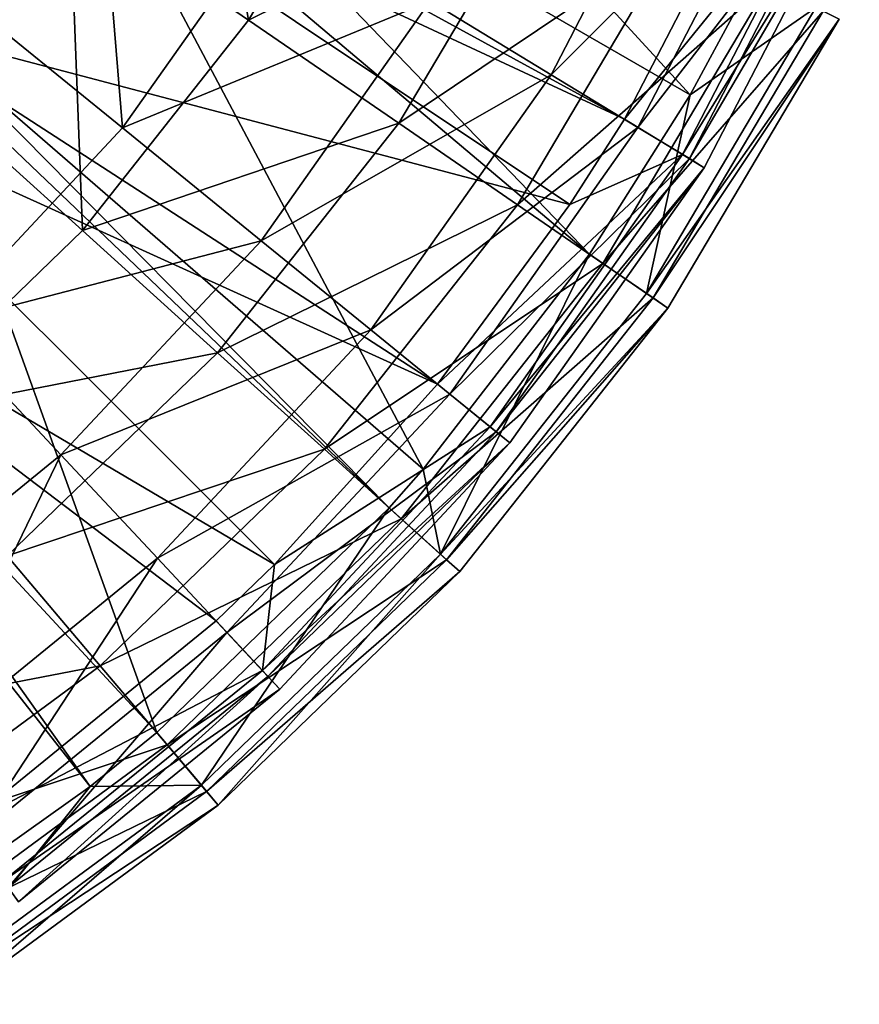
# Model space of a CAD drawing. Extents: x 1 to 221, y -110 to 110.
# Tile 41 of 85: x 173 to 210, y -93 to -50. Entities that reach past the tile are written whole.
import ezdxf

# ---------------------------------------------------------------- set-up
doc = ezdxf.new("R2010")
doc.units = 0
doc.header["$LTSCALE"] = 25.4
doc.layers.get('0').update_dxf_attribs({"color": 13, "linetype": 'CONTINUOUS'})

# ---------------------------------------------------------------- blocks, each defined once
blk = doc.blocks.new('CAMELEON-PEAR-S-8534_STL_1')
at = {"color": 254}
mesh = blk.add_polyface(dxfattribs=at)
corners = [(181.909, -30.169, 241.818), (177.757, -38.484, 241.818), (202.753, -52.915, 140)]
mesh.append_faces([[corners[k] for k in face] for face in [(0, 1, 2)]], dxfattribs={"color": 254})
mesh = blk.add_polyface(dxfattribs=at)
corners = [(181.909, -30.169, 241.818), (202.753, -52.915, 140), (205.556, -47.73, 140)]
mesh.append_faces([[corners[k] for k in face] for face in [(0, 1, 2)]], dxfattribs={"color": 254})
mesh = blk.add_polyface(dxfattribs=at)
corners = [(180.951, -35.297, 32.701), (183.445, -49.662, 43.668), (175.623, -44.292, 32.701), (189.419, -39.576, 43.668)]
mesh.append_faces([[corners[k] for k in face] for face in [(0, 1, 2), (1, 0, 3)]], dxfattribs={"vtx0": -1, "color": 254})
mesh = blk.add_polyface(dxfattribs=at)
corners = [(202.967, -39.903, 69.597), (191.393, -48.827, 56.773), (196.678, -52.04, 69.597), (197.294, -37.439, 56.773)]
mesh.append_faces([[corners[k] for k in face] for face in [(0, 1, 2), (1, 0, 3)]], dxfattribs={"vtx0": -1, "color": 254})
mesh = blk.add_polyface(dxfattribs=at)
corners = [(166.679, -38.152, 23.077), (169.144, -52.496, 32.701), (161.098, -45.219, 23.077), (175.623, -44.292, 32.701)]
mesh.append_faces([[corners[k] for k in face] for face in [(0, 1, 2), (1, 0, 3)]], dxfattribs={"vtx0": -1, "color": 254})
mesh = blk.add_polyface(dxfattribs=at)
corners = [(177.757, -38.484, 241.818), (176.153, -41.136, 241.818), (198.352, -59.894, 140)]
mesh.append_faces([[corners[k] for k in face] for face in [(0, 1, 2)]], dxfattribs={"color": 254})
mesh = blk.add_polyface(dxfattribs=at)
corners = [(177.757, -38.484, 241.818), (198.352, -59.894, 140), (202.753, -52.915, 140)]
mesh.append_faces([[corners[k] for k in face] for face in [(0, 1, 2)]], dxfattribs={"color": 254})
mesh = blk.add_polyface(dxfattribs=at)
corners = [(172.965, -39.12, 252.287), (169.269, -50.403, 241.818), (176.153, -41.136, 241.818)]
mesh.append_faces([[corners[k] for k in face] for face in [(0, 1, 2)]], dxfattribs={"color": 254})
mesh = blk.add_polyface(dxfattribs=at)
corners = [(183.445, -49.662, 43.668), (196.527, -43.168, 55.787), (190.011, -54.168, 55.787), (189.419, -39.576, 43.668)]
mesh.append_faces([[corners[k] for k in face] for face in [(0, 1, 2), (1, 0, 3)]], dxfattribs={"vtx0": -1, "color": 254})
mesh = blk.add_polyface(dxfattribs=at)
corners = [(177.932, -54.371, 44.874), (176.753, -39.924, 34.106), (170.705, -48.492, 34.106), (184.713, -44.764, 44.874)]
mesh.append_faces([[corners[k] for k in face] for face in [(0, 1, 2), (1, 0, 3)]], dxfattribs={"vtx0": -1, "color": 254})
mesh = blk.add_polyface(dxfattribs=at)
corners = [(207.044, -41.674, 83.124), (196.678, -52.04, 69.597), (200.475, -54.35, 83.124), (202.967, -39.903, 69.597)]
mesh.append_faces([[corners[k] for k in face] for face in [(0, 1, 2), (1, 0, 3)]], dxfattribs={"vtx0": -1, "color": 254})
mesh = blk.add_polyface(dxfattribs=at)
corners = [(174.527, -40.108, 241.273), (199.88, -53.988, 139.455), (173.497, -41.692, 241.273)]
mesh.append_faces([[corners[k] for k in face] for face in [(0, 1, 2)]], dxfattribs={"color": 254})
mesh = blk.add_polyface(dxfattribs=at)
corners = [(174.527, -40.108, 241.273), (206.405, -41.396, 139.455), (199.88, -53.988, 139.455)]
mesh.append_faces([[corners[k] for k in face] for face in [(0, 1, 2)]], dxfattribs={"color": 254})
mesh = blk.add_polyface(dxfattribs=at)
corners = [(176.153, -41.136, 241.818), (169.269, -50.403, 241.818), (191.082, -69.304, 140)]
mesh.append_faces([[corners[k] for k in face] for face in [(0, 1, 2)]], dxfattribs={"color": 254})
mesh = blk.add_polyface(dxfattribs=at)
corners = [(176.153, -41.136, 241.818), (191.082, -69.304, 140), (198.352, -59.894, 140)]
mesh.append_faces([[corners[k] for k in face] for face in [(0, 1, 2)]], dxfattribs={"color": 254})
mesh = blk.add_polyface(dxfattribs=at)
corners = [(173.497, -41.692, 241.273), (167.272, -49.763, 241.273), (164.558, -47.359, 251.36)]
mesh.append_faces([[corners[k] for k in face] for face in [(0, 1, 2)]], dxfattribs={"color": 254})
mesh = blk.add_polyface(dxfattribs=at)
corners = [(173.497, -41.692, 241.273), (197.496, -57.727, 139.455), (167.272, -49.763, 241.273)]
mesh.append_faces([[corners[k] for k in face] for face in [(0, 1, 2)]], dxfattribs={"color": 254})
mesh = blk.add_polyface(dxfattribs=at)
corners = [(173.497, -41.692, 241.273), (199.88, -53.988, 139.455), (197.496, -57.727, 139.455)]
mesh.append_faces([[corners[k] for k in face] for face in [(0, 1, 2)]], dxfattribs={"color": 254})
mesh = blk.add_polyface(dxfattribs=at)
corners = [(199.88, -53.988, 139.455), (209.13, -42.58, 125.53), (202.419, -55.532, 125.53), (206.405, -41.396, 139.455)]
mesh.append_faces([[corners[k] for k in face] for face in [(0, 1, 2), (1, 0, 3)]], dxfattribs={"vtx0": -1, "color": 254})
mesh = blk.add_polyface(dxfattribs=at)
corners = [(209.453, -42.72, 97.118), (200.475, -54.35, 83.124), (202.72, -55.714, 97.118), (207.044, -41.674, 83.124)]
mesh.append_faces([[corners[k] for k in face] for face in [(0, 1, 2), (1, 0, 3)]], dxfattribs={"vtx0": -1, "color": 254})
mesh = blk.add_polyface(dxfattribs=at)
corners = [(202.419, -55.532, 125.53), (210.152, -43.024, 111.336), (203.371, -56.111, 111.336), (209.13, -42.58, 125.53)]
mesh.append_faces([[corners[k] for k in face] for face in [(0, 1, 2), (1, 0, 3)]], dxfattribs={"vtx0": -1, "color": 254})
mesh = blk.add_polyface(dxfattribs=at)
corners = [(210.152, -43.024, 111.336), (202.72, -55.714, 97.118), (203.371, -56.111, 111.336), (209.453, -42.72, 97.118)]
mesh.append_faces([[corners[k] for k in face] for face in [(0, 1, 2), (1, 0, 3)]], dxfattribs={"vtx0": -1, "color": 254})
mesh = blk.add_polyface(dxfattribs=at)
corners = [(190.011, -54.168, 55.787), (202.149, -46.009, 68.849), (195.205, -57.734, 68.849), (196.527, -43.168, 55.787)]
mesh.append_faces([[corners[k] for k in face] for face in [(0, 1, 2), (1, 0, 3)]], dxfattribs={"vtx0": -1, "color": 254})
mesh = blk.add_polyface(dxfattribs=at)
corners = [(175.623, -44.292, 32.701), (176.181, -58.861, 43.668), (169.144, -52.496, 32.701), (183.445, -49.662, 43.668)]
mesh.append_faces([[corners[k] for k in face] for face in [(0, 1, 2), (1, 0, 3)]], dxfattribs={"vtx0": -1, "color": 254})
mesh = blk.add_polyface(dxfattribs=at)
corners = [(191.393, -48.827, 56.773), (177.932, -54.371, 44.874), (183.997, -59.305, 56.773), (184.713, -44.764, 44.874)]
mesh.append_faces([[corners[k] for k in face] for face in [(0, 1, 2), (1, 0, 3)]], dxfattribs={"vtx0": -1, "color": 254})
mesh = blk.add_polyface(dxfattribs=at)
corners = [(195.205, -57.734, 68.849), (206.19, -48.05, 82.626), (198.937, -60.296, 82.626), (202.149, -46.009, 68.849)]
mesh.append_faces([[corners[k] for k in face] for face in [(0, 1, 2), (1, 0, 3)]], dxfattribs={"vtx0": -1, "color": 254})
mesh = blk.add_polyface(dxfattribs=at)
corners = [(205.556, -47.73, 140), (202.753, -52.915, 140), (208.258, -49.096, 125.818)]
mesh.append_faces([[corners[k] for k in face] for face in [(0, 1, 2)]], dxfattribs={"color": 254})
mesh = blk.add_polyface(dxfattribs=at)
corners = [(198.937, -60.296, 82.626), (208.577, -49.257, 96.879), (201.142, -61.81, 96.879), (206.19, -48.05, 82.626)]
mesh.append_faces([[corners[k] for k in face] for face in [(0, 1, 2), (1, 0, 3)]], dxfattribs={"vtx0": -1, "color": 254})
mesh = blk.add_polyface(dxfattribs=at)
corners = [(169.906, -62.965, 44.874), (170.705, -48.492, 34.106), (163.547, -56.156, 34.106), (177.932, -54.371, 44.874)]
mesh.append_faces([[corners[k] for k in face] for face in [(0, 1, 2), (1, 0, 3)]], dxfattribs={"vtx0": -1, "color": 254})
mesh = blk.add_polyface(dxfattribs=at)
corners = [(196.678, -52.04, 69.597), (183.997, -59.305, 56.773), (188.795, -63.209, 69.597), (191.393, -48.827, 56.773)]
mesh.append_faces([[corners[k] for k in face] for face in [(0, 1, 2), (1, 0, 3)]], dxfattribs={"vtx0": -1, "color": 254})
mesh = blk.add_polyface(dxfattribs=at)
corners = [(208.258, -49.096, 125.818), (202.753, -52.915, 140), (200.847, -61.607, 125.818)]
mesh.append_faces([[corners[k] for k in face] for face in [(0, 1, 2)]], dxfattribs={"color": 254})
mesh = blk.add_polyface(dxfattribs=at)
corners = [(209.271, -49.607, 111.36), (200.847, -61.607, 125.818), (201.783, -62.249, 111.36), (208.258, -49.096, 125.818)]
mesh.append_faces([[corners[k] for k in face] for face in [(0, 1, 2), (1, 0, 3)]], dxfattribs={"vtx0": -1, "color": 254})
mesh = blk.add_polyface(dxfattribs=at)
corners = [(201.142, -61.81, 96.879), (209.271, -49.607, 111.36), (201.783, -62.249, 111.36), (208.577, -49.257, 96.879)]
mesh.append_faces([[corners[k] for k in face] for face in [(0, 1, 2), (1, 0, 3)]], dxfattribs={"vtx0": -1, "color": 254})
mesh = blk.add_polyface(dxfattribs=at)
corners = [(167.272, -49.763, 241.273), (191.702, -65.574, 139.455), (164.165, -53.064, 241.273)]
mesh.append_faces([[corners[k] for k in face] for face in [(0, 1, 2)]], dxfattribs={"color": 254})
mesh = blk.add_polyface(dxfattribs=at)
corners = [(167.272, -49.763, 241.273), (197.496, -57.727, 139.455), (191.702, -65.574, 139.455)]
mesh.append_faces([[corners[k] for k in face] for face in [(0, 1, 2)]], dxfattribs={"color": 254})
mesh = blk.add_polyface(dxfattribs=at)
corners = [(176.181, -58.861, 43.668), (190.011, -54.168, 55.787), (182.087, -64.203, 55.787), (183.445, -49.662, 43.668)]
mesh.append_faces([[corners[k] for k in face] for face in [(0, 1, 2), (1, 0, 3)]], dxfattribs={"vtx0": -1, "color": 254})
mesh = blk.add_polyface(dxfattribs=at)
corners = [(169.269, -50.403, 241.818), (168.712, -51.039, 241.818), (189.59, -70.989, 140)]
mesh.append_faces([[corners[k] for k in face] for face in [(0, 1, 2)]], dxfattribs={"color": 254})
mesh = blk.add_polyface(dxfattribs=at)
corners = [(169.269, -50.403, 241.818), (189.59, -70.989, 140), (191.082, -69.304, 140)]
mesh.append_faces([[corners[k] for k in face] for face in [(0, 1, 2)]], dxfattribs={"color": 254})
mesh = blk.add_polyface(dxfattribs=at)
corners = [(159.779, -59.619, 241.818), (179.428, -80.817, 140), (168.712, -51.039, 241.818)]
mesh.append_faces([[corners[k] for k in face] for face in [(0, 1, 2)]], dxfattribs={"color": 254})
mesh = blk.add_polyface(dxfattribs=at)
corners = [(168.712, -51.039, 241.818), (179.428, -80.817, 140), (189.59, -70.989, 140)]
mesh.append_faces([[corners[k] for k in face] for face in [(0, 1, 2)]], dxfattribs={"color": 254})
mesh = blk.add_polyface(dxfattribs=at)
corners = [(200.475, -54.35, 83.124), (188.795, -63.209, 69.597), (192.242, -66.013, 83.124), (196.678, -52.04, 69.597)]
mesh.append_faces([[corners[k] for k in face] for face in [(0, 1, 2), (1, 0, 3)]], dxfattribs={"vtx0": -1, "color": 254})
mesh = blk.add_polyface(dxfattribs=at)
corners = [(169.144, -52.496, 32.701), (167.755, -67.01, 43.668), (161.629, -59.764, 32.701), (176.181, -58.861, 43.668)]
mesh.append_faces([[corners[k] for k in face] for face in [(0, 1, 2), (1, 0, 3)]], dxfattribs={"vtx0": -1, "color": 254})
mesh = blk.add_polyface(dxfattribs=at)
corners = [(202.753, -52.915, 140), (198.352, -59.894, 140), (200.847, -61.607, 125.818)]
mesh.append_faces([[corners[k] for k in face] for face in [(0, 1, 2)]], dxfattribs={"color": 254})
mesh = blk.add_polyface(dxfattribs=at)
corners = [(164.165, -53.064, 241.273), (184.574, -73.473, 139.455), (158.562, -58.129, 241.273)]
mesh.append_faces([[corners[k] for k in face] for face in [(0, 1, 2)]], dxfattribs={"color": 254})
mesh = blk.add_polyface(dxfattribs=at)
corners = [(164.165, -53.064, 241.273), (191.702, -65.574, 139.455), (184.574, -73.473, 139.455)]
mesh.append_faces([[corners[k] for k in face] for face in [(0, 1, 2)]], dxfattribs={"color": 254})
mesh = blk.add_polyface(dxfattribs=at)
corners = [(182.087, -64.203, 55.787), (195.205, -57.734, 68.849), (186.759, -68.429, 68.849), (190.011, -54.168, 55.787)]
mesh.append_faces([[corners[k] for k in face] for face in [(0, 1, 2), (1, 0, 3)]], dxfattribs={"vtx0": -1, "color": 254})
mesh = blk.add_polyface(dxfattribs=at)
corners = [(199.88, -53.988, 139.455), (202.419, -55.532, 125.53), (197.496, -57.727, 139.455)]
mesh.append_faces([[corners[k] for k in face] for face in [(0, 1, 2)]], dxfattribs={"color": 254})
mesh = blk.add_polyface(dxfattribs=at)
corners = [(183.997, -59.305, 56.773), (169.906, -62.965, 44.874), (175.242, -68.679, 56.773), (177.932, -54.371, 44.874)]
mesh.append_faces([[corners[k] for k in face] for face in [(0, 1, 2), (1, 0, 3)]], dxfattribs={"vtx0": -1, "color": 254})
mesh = blk.add_polyface(dxfattribs=at)
corners = [(202.72, -55.714, 97.118), (192.242, -66.013, 83.124), (194.28, -67.671, 97.118), (200.475, -54.35, 83.124)]
mesh.append_faces([[corners[k] for k in face] for face in [(0, 1, 2), (1, 0, 3)]], dxfattribs={"vtx0": -1, "color": 254})
mesh = blk.add_polyface(dxfattribs=at)
corners = [(202.419, -55.532, 125.53), (194.007, -67.449, 125.53), (191.702, -65.574, 139.455)]
mesh.append_faces([[corners[k] for k in face] for face in [(0, 1, 2)]], dxfattribs={"color": 254})
mesh = blk.add_polyface(dxfattribs=at)
corners = [(202.419, -55.532, 125.53), (191.702, -65.574, 139.455), (197.496, -57.727, 139.455)]
mesh.append_faces([[corners[k] for k in face] for face in [(0, 1, 2)]], dxfattribs={"color": 254})
mesh = blk.add_polyface(dxfattribs=at)
corners = [(194.007, -67.449, 125.53), (203.371, -56.111, 111.336), (194.871, -68.152, 111.336), (202.419, -55.532, 125.53)]
mesh.append_faces([[corners[k] for k in face] for face in [(0, 1, 2), (1, 0, 3)]], dxfattribs={"vtx0": -1, "color": 254})
mesh = blk.add_polyface(dxfattribs=at)
corners = [(203.371, -56.111, 111.336), (194.28, -67.671, 97.118), (194.871, -68.152, 111.336), (202.72, -55.714, 97.118)]
mesh.append_faces([[corners[k] for k in face] for face in [(0, 1, 2), (1, 0, 3)]], dxfattribs={"vtx0": -1, "color": 254})
mesh = blk.add_polyface(dxfattribs=at)
corners = [(158.562, -58.129, 241.273), (184.574, -73.473, 139.455), (182.022, -75.938, 139.455)]
mesh.append_faces([[corners[k] for k in face] for face in [(0, 1, 2)]], dxfattribs={"color": 254})
mesh = blk.add_polyface(dxfattribs=at)
corners = [(158.562, -58.129, 241.273), (182.022, -75.938, 139.455), (171.022, -84.888, 139.455)]
mesh.append_faces([[corners[k] for k in face] for face in [(0, 1, 2)]], dxfattribs={"color": 254})
mesh = blk.add_polyface(dxfattribs=at)
corners = [(186.759, -68.429, 68.849), (198.937, -60.296, 82.626), (190.116, -71.465, 82.626), (195.205, -57.734, 68.849)]
mesh.append_faces([[corners[k] for k in face] for face in [(0, 1, 2), (1, 0, 3)]], dxfattribs={"vtx0": -1, "color": 254})
mesh = blk.add_polyface(dxfattribs=at)
corners = [(182.087, -64.203, 55.787), (167.755, -67.01, 43.668), (176.181, -58.861, 43.668), (172.896, -73.091, 55.787)]
mesh.append_faces([[corners[k] for k in face] for face in [(0, 1, 2), (1, 0, 3)]], dxfattribs={"vtx0": -1, "color": 254})
mesh = blk.add_polyface(dxfattribs=at)
corners = [(188.795, -63.209, 69.597), (175.242, -68.679, 56.773), (179.464, -73.199, 69.597), (183.997, -59.305, 56.773)]
mesh.append_faces([[corners[k] for k in face] for face in [(0, 1, 2), (1, 0, 3)]], dxfattribs={"vtx0": -1, "color": 254})
mesh = blk.add_polyface(dxfattribs=at)
corners = [(158.679, -60.5, 241.818), (176.521, -83.188, 140), (159.779, -59.619, 241.818)]
mesh.append_faces([[corners[k] for k in face] for face in [(0, 1, 2)]], dxfattribs={"color": 254})
mesh = blk.add_polyface(dxfattribs=at)
corners = [(159.779, -59.619, 241.818), (176.521, -83.188, 140), (179.428, -80.817, 140)]
mesh.append_faces([[corners[k] for k in face] for face in [(0, 1, 2)]], dxfattribs={"color": 254})
mesh = blk.add_polyface(dxfattribs=at)
corners = [(190.116, -71.465, 82.626), (201.142, -61.81, 96.879), (192.1, -73.26, 96.879), (198.937, -60.296, 82.626)]
mesh.append_faces([[corners[k] for k in face] for face in [(0, 1, 2), (1, 0, 3)]], dxfattribs={"vtx0": -1, "color": 254})
mesh = blk.add_polyface(dxfattribs=at)
corners = [(198.352, -59.894, 140), (191.082, -69.304, 140), (191.835, -73.019, 125.818)]
mesh.append_faces([[corners[k] for k in face] for face in [(0, 1, 2)]], dxfattribs={"color": 254})
mesh = blk.add_polyface(dxfattribs=at)
corners = [(198.352, -59.894, 140), (191.835, -73.019, 125.818), (200.847, -61.607, 125.818)]
mesh.append_faces([[corners[k] for k in face] for face in [(0, 1, 2)]], dxfattribs={"color": 254})
mesh = blk.add_polyface(dxfattribs=at)
corners = [(158.679, -60.5, 241.818), (168.046, -89.203, 140), (176.521, -83.188, 140)]
mesh.append_faces([[corners[k] for k in face] for face in [(0, 1, 2)]], dxfattribs={"color": 254})
mesh = blk.add_polyface(dxfattribs=at)
corners = [(201.783, -62.249, 111.36), (191.835, -73.019, 125.818), (192.677, -73.781, 111.36), (200.847, -61.607, 125.818)]
mesh.append_faces([[corners[k] for k in face] for face in [(0, 1, 2), (1, 0, 3)]], dxfattribs={"vtx0": -1, "color": 254})
mesh = blk.add_polyface(dxfattribs=at)
corners = [(192.1, -73.26, 96.879), (201.783, -62.249, 111.36), (192.677, -73.781, 111.36), (201.142, -61.81, 96.879)]
mesh.append_faces([[corners[k] for k in face] for face in [(0, 1, 2), (1, 0, 3)]], dxfattribs={"vtx0": -1, "color": 254})
mesh = blk.add_polyface(dxfattribs=at)
corners = [(165.293, -76.773, 56.773), (169.906, -62.965, 44.874), (160.784, -70.385, 44.874), (175.242, -68.679, 56.773)]
mesh.append_faces([[corners[k] for k in face] for face in [(0, 1, 2), (1, 0, 3)]], dxfattribs={"vtx0": -1, "color": 254})
mesh = blk.add_polyface(dxfattribs=at)
corners = [(192.242, -66.013, 83.124), (179.464, -73.199, 69.597), (182.498, -76.447, 83.124), (188.795, -63.209, 69.597)]
mesh.append_faces([[corners[k] for k in face] for face in [(0, 1, 2), (1, 0, 3)]], dxfattribs={"vtx0": -1, "color": 254})
mesh = blk.add_polyface(dxfattribs=at)
corners = [(186.759, -68.429, 68.849), (172.896, -73.091, 55.787), (182.087, -64.203, 55.787), (176.963, -77.902, 68.849)]
mesh.append_faces([[corners[k] for k in face] for face in [(0, 1, 2), (1, 0, 3)]], dxfattribs={"vtx0": -1, "color": 254})
mesh = blk.add_polyface(dxfattribs=at)
corners = [(191.702, -65.574, 139.455), (194.007, -67.449, 125.53), (184.574, -73.473, 139.455)]
mesh.append_faces([[corners[k] for k in face] for face in [(0, 1, 2)]], dxfattribs={"color": 254})
mesh = blk.add_polyface(dxfattribs=at)
corners = [(194.28, -67.671, 97.118), (182.498, -76.447, 83.124), (184.29, -78.367, 97.118), (192.242, -66.013, 83.124)]
mesh.append_faces([[corners[k] for k in face] for face in [(0, 1, 2), (1, 0, 3)]], dxfattribs={"vtx0": -1, "color": 254})
mesh = blk.add_polyface(dxfattribs=at)
corners = [(194.007, -67.449, 125.53), (184.051, -78.11, 125.53), (184.574, -73.473, 139.455)]
mesh.append_faces([[corners[k] for k in face] for face in [(0, 1, 2)]], dxfattribs={"color": 254})
mesh = blk.add_polyface(dxfattribs=at)
corners = [(184.051, -78.11, 125.53), (194.871, -68.152, 111.336), (184.811, -78.924, 111.336), (194.007, -67.449, 125.53)]
mesh.append_faces([[corners[k] for k in face] for face in [(0, 1, 2), (1, 0, 3)]], dxfattribs={"vtx0": -1, "color": 254})
mesh = blk.add_polyface(dxfattribs=at)
corners = [(194.871, -68.152, 111.336), (184.29, -78.367, 97.118), (184.811, -78.924, 111.336), (194.28, -67.671, 97.118)]
mesh.append_faces([[corners[k] for k in face] for face in [(0, 1, 2), (1, 0, 3)]], dxfattribs={"vtx0": -1, "color": 254})
mesh = blk.add_polyface(dxfattribs=at)
corners = [(190.116, -71.465, 82.626), (176.963, -77.902, 68.849), (186.759, -68.429, 68.849), (179.886, -81.359, 82.626)]
mesh.append_faces([[corners[k] for k in face] for face in [(0, 1, 2), (1, 0, 3)]], dxfattribs={"vtx0": -1, "color": 254})
mesh = blk.add_polyface(dxfattribs=at)
corners = [(168.86, -81.826, 69.597), (175.242, -68.679, 56.773), (165.293, -76.773, 56.773), (179.464, -73.199, 69.597)]
mesh.append_faces([[corners[k] for k in face] for face in [(0, 1, 2), (1, 0, 3)]], dxfattribs={"vtx0": -1, "color": 254})
mesh = blk.add_polyface(dxfattribs=at)
corners = [(191.082, -69.304, 140), (189.59, -70.989, 140), (191.835, -73.019, 125.818)]
mesh.append_faces([[corners[k] for k in face] for face in [(0, 1, 2)]], dxfattribs={"color": 254})
mesh = blk.add_polyface(dxfattribs=at)
corners = [(189.59, -70.989, 140), (181.382, -83.129, 125.818), (191.835, -73.019, 125.818), (179.428, -80.817, 140)]
mesh.append_faces([[corners[k] for k in face] for face in [(0, 1, 2), (1, 0, 3)]], dxfattribs={"vtx0": -1, "color": 254})
mesh = blk.add_polyface(dxfattribs=at)
corners = [(192.1, -73.26, 96.879), (179.886, -81.359, 82.626), (190.116, -71.465, 82.626), (181.613, -83.402, 96.879)]
mesh.append_faces([[corners[k] for k in face] for face in [(0, 1, 2), (1, 0, 3)]], dxfattribs={"vtx0": -1, "color": 254})
mesh = blk.add_polyface(dxfattribs=at)
corners = [(176.963, -77.902, 68.849), (162.602, -80.676, 55.787), (172.896, -73.091, 55.787), (165.992, -85.986, 68.849)]
mesh.append_faces([[corners[k] for k in face] for face in [(0, 1, 2), (1, 0, 3)]], dxfattribs={"vtx0": -1, "color": 254})
mesh = blk.add_polyface(dxfattribs=at)
corners = [(171.423, -85.457, 83.124), (179.464, -73.199, 69.597), (168.86, -81.826, 69.597), (182.498, -76.447, 83.124)]
mesh.append_faces([[corners[k] for k in face] for face in [(0, 1, 2), (1, 0, 3)]], dxfattribs={"vtx0": -1, "color": 254})
mesh = blk.add_polyface(dxfattribs=at)
corners = [(191.835, -73.019, 125.818), (182.115, -83.995, 111.36), (192.677, -73.781, 111.36), (181.382, -83.129, 125.818)]
mesh.append_faces([[corners[k] for k in face] for face in [(0, 1, 2), (1, 0, 3)]], dxfattribs={"vtx0": -1, "color": 254})
mesh = blk.add_polyface(dxfattribs=at)
corners = [(192.677, -73.781, 111.36), (181.613, -83.402, 96.879), (192.1, -73.26, 96.879), (182.115, -83.995, 111.36)]
mesh.append_faces([[corners[k] for k in face] for face in [(0, 1, 2), (1, 0, 3)]], dxfattribs={"vtx0": -1, "color": 254})
mesh = blk.add_polyface(dxfattribs=at)
corners = [(184.574, -73.473, 139.455), (184.051, -78.11, 125.53), (182.022, -75.938, 139.455)]
mesh.append_faces([[corners[k] for k in face] for face in [(0, 1, 2)]], dxfattribs={"color": 254})
mesh = blk.add_polyface(dxfattribs=at)
corners = [(171.022, -84.888, 139.455), (184.051, -78.11, 125.53), (172.735, -87.316, 125.53), (182.022, -75.938, 139.455)]
mesh.append_faces([[corners[k] for k in face] for face in [(0, 1, 2), (1, 0, 3)]], dxfattribs={"vtx0": -1, "color": 254})
mesh = blk.add_polyface(dxfattribs=at)
corners = [(172.938, -87.603, 97.118), (182.498, -76.447, 83.124), (171.423, -85.457, 83.124), (184.29, -78.367, 97.118)]
mesh.append_faces([[corners[k] for k in face] for face in [(0, 1, 2), (1, 0, 3)]], dxfattribs={"vtx0": -1, "color": 254})
mesh = blk.add_polyface(dxfattribs=at)
corners = [(179.886, -81.359, 82.626), (165.992, -85.986, 68.849), (176.963, -77.902, 68.849), (168.428, -89.801, 82.626)]
mesh.append_faces([[corners[k] for k in face] for face in [(0, 1, 2), (1, 0, 3)]], dxfattribs={"vtx0": -1, "color": 254})
mesh = blk.add_polyface(dxfattribs=at)
corners = [(172.735, -87.316, 125.53), (184.811, -78.924, 111.336), (173.378, -88.226, 111.336), (184.051, -78.11, 125.53)]
mesh.append_faces([[corners[k] for k in face] for face in [(0, 1, 2), (1, 0, 3)]], dxfattribs={"vtx0": -1, "color": 254})
mesh = blk.add_polyface(dxfattribs=at)
corners = [(173.378, -88.226, 111.336), (184.29, -78.367, 97.118), (172.938, -87.603, 97.118), (184.811, -78.924, 111.336)]
mesh.append_faces([[corners[k] for k in face] for face in [(0, 1, 2), (1, 0, 3)]], dxfattribs={"vtx0": -1, "color": 254})
mesh = blk.add_polyface(dxfattribs=at)
corners = [(176.521, -83.188, 140), (181.382, -83.129, 125.818), (179.428, -80.817, 140)]
mesh.append_faces([[corners[k] for k in face] for face in [(0, 1, 2)]], dxfattribs={"color": 254})
mesh = blk.add_polyface(dxfattribs=at)
corners = [(181.613, -83.402, 96.879), (168.428, -89.801, 82.626), (179.886, -81.359, 82.626), (169.868, -92.056, 96.879)]
mesh.append_faces([[corners[k] for k in face] for face in [(0, 1, 2), (1, 0, 3)]], dxfattribs={"vtx0": -1, "color": 254})
mesh = blk.add_polyface(dxfattribs=at)
corners = [(176.521, -83.188, 140), (169.675, -91.755, 125.818), (181.382, -83.129, 125.818)]
mesh.append_faces([[corners[k] for k in face] for face in [(0, 1, 2)]], dxfattribs={"color": 254})
mesh = blk.add_polyface(dxfattribs=at)
corners = [(181.382, -83.129, 125.818), (170.286, -92.711, 111.36), (182.115, -83.995, 111.36), (169.675, -91.755, 125.818)]
mesh.append_faces([[corners[k] for k in face] for face in [(0, 1, 2), (1, 0, 3)]], dxfattribs={"vtx0": -1, "color": 254})
mesh = blk.add_polyface(dxfattribs=at)
corners = [(168.046, -89.203, 140), (169.675, -91.755, 125.818), (176.521, -83.188, 140)]
mesh.append_faces([[corners[k] for k in face] for face in [(0, 1, 2)]], dxfattribs={"color": 254})
mesh = blk.add_polyface(dxfattribs=at)
corners = [(182.115, -83.995, 111.36), (169.868, -92.056, 96.879), (181.613, -83.402, 96.879), (170.286, -92.711, 111.36)]
mesh.append_faces([[corners[k] for k in face] for face in [(0, 1, 2), (1, 0, 3)]], dxfattribs={"vtx0": -1, "color": 254})

msp = doc.modelspace()

# ---------------------------------------------------------------- block references
at = {"color": 0}
msp.add_blockref('CAMELEON-PEAR-S-8534_STL_1', (0, 0), dxfattribs=at)

doc.saveas('drawing.dxf')
